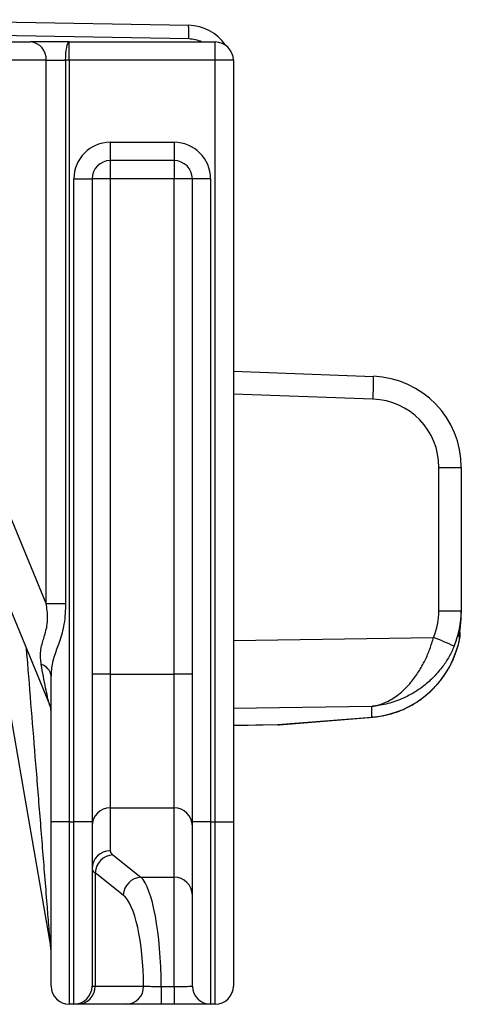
# Model space of a CAD drawing. Header units: millimetres. Extents: x 2434 to 3492, y 1786 to 4023.
# Tile 6 of 19: x 3155 to 3349, y 2267 to 2699. Entities that reach past the tile are written whole.
import ezdxf

# ---------------------------------------------------------------- set-up
doc = ezdxf.new("R2010")
doc.units = ezdxf.units.MM
doc.header["$LTSCALE"] = 2

msp = doc.modelspace()

# ---------------------------------------------------------------- linework, layer by layer
at = {"color": 7, "linetype": 'Continuous', "lineweight": 25}
for p, q in [((3089.39, 2699.06), (3229.28, 2696.62)), ((3084.58, 2689.28), (3159.86, 2689.28)), ((3176.93, 2689.28), (3159.86, 2689.28)), ((3176.93, 2681.28), (3176.93, 2689.28)), ((3176.93, 2689.28), (3240.93, 2689.28)), ((3240.93, 2681.28), (3240.93, 2689.28)), ((3166.81, 2681.28), (3091.52, 2681.28)), ((3166.81, 2443.1), (3166.81, 2681.28)), ((3166.81, 2681.28), (3175.34, 2681.28)), ((3175.34, 2681.28), (3175.34, 2443.1)), ((3176.93, 2681.28), (3175.34, 2681.28)), ((3176.93, 2681.28), (3176.93, 2347.28)), ((3240.93, 2681.28), (3176.93, 2681.28)), ((3248.93, 2681.28), (3240.93, 2681.28)), ((3240.93, 2347.28), (3240.93, 2681.28)), ((3248.93, 2681.28), (3248.93, 2347.28)), ((3194.93, 2645.28), (3222.93, 2645.28)), ((3194.93, 2645.28), (3194.93, 2637.28)), ((3222.93, 2645.28), (3222.93, 2637.28)), ((3222.93, 2637.28), (3194.93, 2637.28)), ((3194.93, 2637.28), (3194.93, 2629.28)), ((3222.93, 2637.28), (3222.93, 2629.28)), ((3166.81, 2443.1), (3091.52, 2625.28)), ((3178.93, 2347.28), (3178.93, 2629.28)), ((3178.93, 2629.28), (3186.93, 2629.28)), ((3186.93, 2629.28), (3186.93, 2347.28)), ((3194.93, 2629.28), (3186.93, 2629.28)), ((3222.93, 2629.28), (3194.93, 2629.28)), ((3194.93, 2629.28), (3194.93, 2412.08)), ((3230.93, 2629.28), (3222.93, 2629.28)), ((3222.93, 2412.08), (3222.93, 2629.28)), ((3230.93, 2347.28), (3230.93, 2629.28)), ((3238.93, 2629.28), (3230.93, 2629.28)), ((3238.93, 2629.28), (3238.93, 2347.28)), ((3248.93, 2544.88), (3310.37, 2542.66)), ((3339.11, 2439.86), (3339.11, 2502.69)), ((3339.11, 2502.69), (3348.93, 2502.69)), ((3348.93, 2502.69), (3348.93, 2439.86)), ((3166.81, 2443.1), (3175.34, 2443.1)), ((3339.11, 2439.86), (3348.93, 2439.86)), ((3348.93, 2439.86), (3348.93, 2438.77)), ((3168.93, 2347.28), (3168.93, 2411.23)), ((3194.93, 2412.08), (3186.93, 2412.08)), ((3194.93, 2412.08), (3194.93, 2353.39)), ((3194.93, 2412.08), (3222.93, 2412.08)), ((3222.93, 2353.39), (3222.93, 2412.08)), ((3230.93, 2412.08), (3222.93, 2412.08)), ((3309.63, 2393.25), (3309.63, 2397.93)), ((3268.38, 2389.92), (3309.63, 2393.25)), ((3268.95, 2389.9), (3310.2, 2393.23)), ((3268.38, 2389.87), (3248.93, 2389.53)), ((3194.93, 2353.39), (3222.93, 2353.39)), ((3194.93, 2353.39), (3194.93, 2334.57)), ((3222.93, 2323.02), (3222.93, 2353.39)), ((3176.93, 2347.28), (3168.93, 2347.28)), ((3168.93, 2275.28), (3168.93, 2347.28)), ((3176.93, 2347.28), (3176.93, 2267.28)), ((3176.93, 2347.28), (3178.93, 2347.28)), ((3178.93, 2267.28), (3178.93, 2347.28)), ((3186.93, 2347.28), (3178.93, 2347.28)), ((3186.93, 2347.28), (3186.93, 2275.28)), ((3230.93, 2275.28), (3230.93, 2347.28)), ((3238.93, 2347.28), (3230.93, 2347.28)), ((3238.93, 2347.28), (3238.93, 2267.28)), ((3238.93, 2347.28), (3240.93, 2347.28)), ((3240.93, 2267.28), (3240.93, 2347.28)), ((3240.93, 2347.28), (3248.93, 2347.28)), ((3248.93, 2347.28), (3248.93, 2275.28)), ((3196.02, 2332.81), (3208.36, 2323.02)), ((3188.29, 2324.99), (3188.29, 2275.28)), ((3200.63, 2315.2), (3188.29, 2324.99)), ((3208.36, 2323.02), (3222.93, 2323.02)), ((3222.93, 2275.12), (3222.93, 2323.02)), ((3186.93, 2275.28), (3188.29, 2275.28)), ((3188.29, 2275.28), (3209.54, 2275.28)), ((3217.27, 2275.12), (3222.93, 2275.12)), ((3217.27, 2275.12), (3217.27, 2267.28)), ((3222.93, 2275.12), (3222.93, 2267.28)), ((3178.93, 2267.28), (3176.93, 2267.28)), ((3180.57, 2267.28), (3178.93, 2267.28)), ((3201.81, 2267.28), (3180.57, 2267.28)), ((3222.93, 2267.28), (3217.27, 2267.28)), ((3240.93, 2267.28), (3238.93, 2267.28))]:
    msp.add_line(p, q, dxfattribs=at)
at = {"color": 8, "linetype": 'Continuous', "lineweight": 25}
for p, q in [((3229.33, 2690.62), (3087.34, 2693.1)), ((3310.18, 2532.67), (3248.93, 2534.88)), ((3248.93, 2426.8), (3336.77, 2428.18)), ((3348.01, 2429.21), (3347.91, 2428.38)), ((3309.63, 2397.93), (3248.93, 2396.97)), ((3310.19, 2393.23), (3309.63, 2393.25)), ((3248.93, 2389.58), (3268.38, 2389.92)), ((3268.38, 2389.92), (3268.95, 2389.9))]:
    msp.add_line(p, q, dxfattribs=at)
at = {"color": 7, "linetype": 'Continuous', "lineweight": 25, "flags": 128}
for points in [[(3175.34, 2681.28), (3175.37, 2682.84), (3175.46, 2684.34), (3175.61, 2685.72), (3175.81, 2686.93), (3176.05, 2687.93), (3176.32, 2688.67), (3176.62, 2689.12), (3176.93, 2689.28)], [(3076.83, 2620.14), (3120.08, 2515.47), (3168.3, 2398.8)], [(3137.26, 2473.91), (3141.79, 2447.78), (3151.09, 2394.16), (3157.56, 2356.87), (3168.81, 2291.95)]]:
    msp.add_lwpolyline(points, dxfattribs=at)
at = {"color": 7, "linetype": 'Continuous', "lineweight": 25}
for centre, radius, start, end in [((3171.98, 2693.12), 57.4, 357.5045, 3.4951), ((3228.93, 2676.62), 20, 34.188, 89), ((3159.3, 2681.77), 7.53, 356.2511, 85.6806), ((3240.93, 2681.28), 8, 0, 90), ((3194.93, 2629.28), 16, 90, 180), ((3222.93, 2629.28), 16, 0, 90), ((3194.93, 2629.28), 8, 90, 180), ((3222.93, 2629.28), 8, 0, 90), ((3167.02, 2540.32), 143.37, 356.9406, 0.9358), ((3308.93, 2502.69), 40, 0, 87.9382), ((3309.11, 2502.69), 30, 0, 87.9382), ((3185.22, 2059.64), 398.49, 66.2344, 67.648), ((3344.43, 2429.28), 4, 350.5137, 17.3894), ((3163.09, 2410.67), 5.86, 5.4864, 74.6829), ((3160.93, 2395.69), 8, 359.9994, 22.8669), ((3267.18, 2389.89), 1.2, 358.8186, 1.1814), ((3268.22, 2398.87), 9, 271, 274.6216), ((3194.84, 2345.48), 7.91, 89.3733, 179.3604), ((3223.02, 2345.48), 7.91, 0.6392, 90.6269), ((3194.84, 2326.66), 7.91, 89.3751, 179.3595), ((3196.59, 2324.53), 8.3, 93.893, 176.827), ((3208.92, 2314.74), 8.3, 93.8937, 176.8272), ((3223.02, 2315.11), 7.91, 0.6392, 90.626), ((3161.02, 2290.6), 7.91, 1.6466, 9.8555), ((3176.93, 2275.28), 8, 180, 270), ((3178.93, 2275.28), 8, 270, 0), ((3180.43, 2275.14), 7.87, 271.011, 0.975), ((3201.68, 2275.14), 7.87, 271.0112, 0.975), ((3238.93, 2275.28), 8, 180, 270), ((3240.93, 2275.28), 8, 270, 360)]:
    msp.add_arc(centre, radius, start, end, dxfattribs=at)
at = {"color": 8, "linetype": 'Continuous', "lineweight": 25}
msp.add_arc((3229.09, 2676.62), 14, 64.6693, 89, dxfattribs=at)
at = {"color": 7, "linetype": 'Continuous', "lineweight": 25}
for centre, major_axis, ratio, start_param, end_param in [((3309.11, 2439.91), (-4.82, 29.78), 0.994227, 4.15362, 4.551178), ((3308.93, 2439.91), (-9.18, 39.05), 0.996924, 4.083372, 4.480931), ((3308.93, 2438.72), (9.18, 39.05), 0.996924, 4.909952, 4.943847), ((3308.93, 2433.33), (27.75, 30.26), 0.952123, 3.925771, 5.312516), ((3308.93, 2429.28), (40, 0), 0.099452, 6.056819, 6.116587), ((3226.93, 2334.57), (32, 0), 0.212557, 3.141593, 3.403392), ((3226.93, 2326.75), (40, 0), 0.170045, 3.141593, 3.403392), ((3206.02, 2274.12), (0, 50), 0.225077, 4.732389, 6.073746), ((3198.29, 2274.12), (0, 42), 0.267949, 4.74001, 6.073746)]:
    msp.add_ellipse(centre, major_axis=major_axis, ratio=ratio, start_param=start_param, end_param=end_param, dxfattribs=at)
for points, knots in [([(3164.64, 2416.33), (3164.51, 2417.25), (3164.1, 2420.21), (3164.65, 2424.68), (3166.61, 2430.29), (3167.86, 2436.48), (3167.07, 2440.97), (3166.81, 2443.1), (3166.81, 2443.1)], [0, 0, 0, 0, 0.117622, 0.374667, 0.575511, 0.777974, 0.999996, 1, 1, 1, 1]), ([(3175.34, 2443.1), (3175.22, 2440.06), (3174.99, 2434.34), (3172.82, 2426.65), (3170.27, 2420.1), (3169.04, 2415.21), (3168.96, 2412.15), (3168.93, 2411.23)], [0, 0, 0, 0, 0.265735, 0.500817, 0.696336, 0.908561, 1, 1, 1, 1]), ([(3348.14, 2430.03), (3348.21, 2430.48), (3348.4, 2431.58), (3348.75, 2434.31), (3348.88, 2436.36), (3348.91, 2437.4), (3348.91, 2437.41)], [0, 0, 0, 0, 0.255637, 0.624603, 0.997695, 1, 1, 1, 1]), ([(3309.63, 2397.93), (3309.64, 2397.93), (3309.68, 2397.93), (3309.76, 2397.94), (3309.94, 2397.97), (3310.34, 2398.04), (3311.28, 2398.22), (3313.53, 2398.78), (3317.29, 2400.29), (3322.1, 2403.47), (3326.55, 2407.89), (3330.23, 2412.92), (3332.99, 2417.88), (3335.21, 2423.03), (3336.25, 2426.47), (3336.77, 2428.18)], [0, 0, 0, 0, 0.000948, 0.0032058, 0.0074169, 0.017163, 0.03975, 0.0924566, 0.2205432, 0.3834156, 0.546115, 0.6697453, 0.7932516, 0.8966618, 1, 1, 1, 1]), ([(3344.43, 2416.62), (3344.5, 2416.74), (3345.39, 2418.28), (3346.61, 2421.53), (3347.84, 2425.56), (3348.28, 2428.08), (3348.43, 2428.96)], [0, 0, 0, 0, 0.031916, 0.416735, 0.794631, 1, 1, 1, 1]), ([(3347.99, 2429.05), (3347.99, 2429.05), (3347.99, 2429.05), (3348.03, 2429.34), (3348.1, 2429.77), (3348.14, 2430.02)], [0, 0, 0, 0, 0.12782, 0.493957, 1, 1, 1, 1]), ([(3345.81, 2424.33), (3345.1, 2422.79), (3343.68, 2419.71), (3340.69, 2415.17), (3336.99, 2410.82), (3332.08, 2406.42), (3326.16, 2402.59), (3319.41, 2399.71), (3314.15, 2398.45), (3311.02, 2398.05), (3310.07, 2397.96), (3309.78, 2397.94), (3309.68, 2397.93), (3309.65, 2397.93), (3309.63, 2397.93)], [0, 0, 0, 0, 0.100409, 0.200891, 0.323934, 0.447085, 0.611524, 0.776109, 0.932318, 0.978488, 0.993133, 0.997807, 0.998879, 1, 1, 1, 1]), ([(3310.2, 2393.23), (3311.19, 2393.34), (3313.86, 2393.61), (3318.14, 2394.58), (3322.94, 2396.27), (3327.52, 2398.55), (3331.81, 2401.37), (3335.73, 2404.67), (3339.2, 2408.42), (3342.17, 2412.38), (3343.71, 2415.26), (3344.43, 2416.62)], [0, 0, 0, 0, 0.071446, 0.191381, 0.311531, 0.431446, 0.550453, 0.668049, 0.783837, 0.89755, 1, 1, 1, 1]), ([(3209.54, 2275.28), (3209.63, 2275.27), (3209.97, 2275.24), (3210.9, 2275.2), (3212.61, 2275.16), (3214.69, 2275.13), (3216.43, 2275.12), (3217.27, 2275.12)], [0, 0, 0, 0, 0.082365, 0.34011, 0.50143, 0.758801, 1, 1, 1, 1]), ([(3222.93, 2275.12), (3223.56, 2275.12), (3225.09, 2275.12), (3227.05, 2275.13), (3228.89, 2275.16), (3230.27, 2275.19), (3230.88, 2275.24), (3230.92, 2275.27), (3230.93, 2275.28)], [0, 0, 0, 0, 0.1508506, 0.3652624, 0.4993949, 0.7139804, 0.9286422, 1, 1, 1, 1]), ([(3217.27, 2267.28), (3215.59, 2267.28), (3212.1, 2267.28), (3207.96, 2267.28), (3204.53, 2267.28), (3202.67, 2267.28), (3201.98, 2267.28), (3201.81, 2267.28)], [0, 0, 0, 0, 0.241292, 0.498719, 0.660036, 0.91769, 1, 1, 1, 1]), ([(3238.93, 2267.28), (3238.91, 2267.28), (3238.83, 2267.28), (3237.61, 2267.28), (3234.84, 2267.28), (3231.16, 2267.28), (3227.25, 2267.28), (3224.19, 2267.28), (3222.93, 2267.28)], [0, 0, 0, 0, 0.071307, 0.285882, 0.50046, 0.634618, 0.849095, 1, 1, 1, 1])]:
    msp.add_open_spline(points, degree=3, knots=knots, dxfattribs=at)
at = {"color": 8, "linetype": 'Continuous', "lineweight": 25}
for points, knots in [([(3347.91, 2428.38), (3347.91, 2428.47), (3347.9, 2428.61), (3348.07, 2429.65), (3348.14, 2430.03)], [0, 0, 0, 0, 0.6372997, 1, 1, 1, 1]), ([(3168.81, 2291.95), (3168.81, 2291.97), (3168.8, 2292.03), (3168.73, 2292.83), (3168.5, 2295.47), (3168.23, 2298.81), (3167.77, 2304.35), (3167.14, 2312.25), (3165.9, 2327.56), (3164.26, 2348.12), (3161.68, 2380.17), (3159.64, 2405.25), (3158.25, 2422.19), (3158.16, 2423.35)], [0, 0, 0, 0, 0.002446, 0.007882, 0.027007, 0.070153, 0.08753, 0.157068, 0.252509, 0.437373, 0.622463, 0.974186, 1, 1, 1, 1]), ([(3168.31, 2398.81), (3168.28, 2398.88), (3167.98, 2399.55), (3167.34, 2402.26), (3166.13, 2407.79), (3165.26, 2412.8), (3164.64, 2416.33)], [0, 0, 0, 0, 0.027239, 0.235332, 0.461005, 1, 1, 1, 1])]:
    msp.add_open_spline(points, degree=3, knots=knots, dxfattribs=at)

doc.saveas('drawing.dxf')
